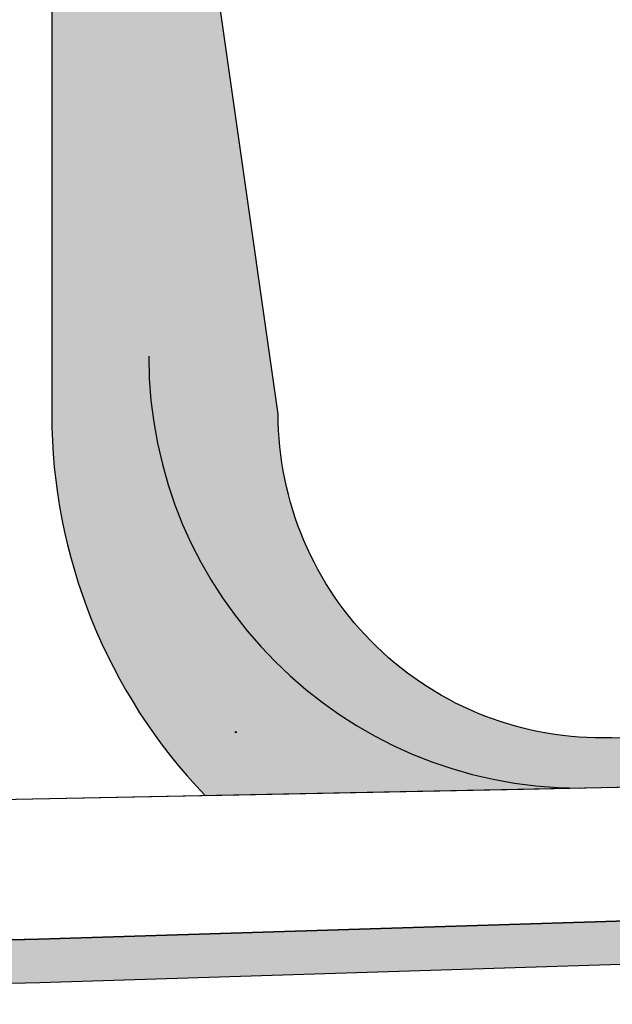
# Model space of a CAD drawing. Header units: metres. Extents: x 69472 to 71247, y 407524 to 411041.
# Tile 13 of 18: x 70330 to 70357, y 409251 to 409296. Entities that reach past the tile are written whole.
import ezdxf

# ---------------------------------------------------------------- set-up
doc = ezdxf.new("R2010")
doc.units = ezdxf.units.M
doc.layers.add('N-BOCHTVERBREDING', color=251, linetype='Continuous')
doc.layers.add('N-BOCHTVERBREDING-A', color=253, linetype='Continuous')
doc.layers.add('N-OVERIG', color=251, linetype='Continuous', lineweight=5)

msp = doc.modelspace()

# ---------------------------------------------------------------- hatches: boundary and pattern name
at = {"layer": 'N-BOCHTVERBREDING-A', "lineweight": -2, "transparency": 33554534}
h = msp.add_hatch(color=256, dxfattribs=at)
h.dxf.hatch_style = 1
edge = h.paths.add_edge_path()
edge.add_line((70399.17191857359, 409262.0618545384), (70357.12728572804, 409263.1265291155))
edge.add_arc((70356.65773800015, 409278.1191781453), 15.00000000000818, 179.9997461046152, 271.7938332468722, ccw=False)
edge.add_line((70341.6577380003, 409278.119244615), (70335.65608808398, 409320.119244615))
edge.add_line((70335.65608808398, 409320.119244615), (70331.1590976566, 409328.4995534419))
edge.add_line((70331.1590976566, 409328.4995534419), (70331.15773800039, 409278.1192911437))
edge.add_arc((70356.65773800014, 409278.1191781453), 25.50000000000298, 179.9997461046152, 223.8584920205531)
edge.add_line((70338.27087991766, 409260.4507472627), (70353.02718929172, 409260.7451475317))
edge.add_line((70353.02718929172, 409260.7451475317), (70367.48341998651, 409261.0590928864))
edge.add_line((70367.48341998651, 409261.0590928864), (70399.1719185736, 409262.0618545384))
h = msp.add_hatch(color=256, dxfattribs=at)
h.dxf.hatch_style = 1
h.paths.add_polyline_path([(70303.34628322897, 409250.9018620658), (70291.92, 409250.78), (70303.26, 409252.9), (70316.46, 409253.47), (70330.55, 409253.79), (70367.27, 409254.94), (70406.15, 409256), (70417.86096041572, 409256.3753512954), (70399.39675182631, 409253.8151405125), (70367.32450649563, 409252.9407428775), (70330.60400902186, 409251.790710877), (70316.52585378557, 409251.4709798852)])

# ---------------------------------------------------------------- linework, layer by layer
at = {"layer": 'N-BOCHTVERBREDING', "lineweight": -2}
msp.add_lwpolyline([(70399.1719185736, 409262.0618545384), (70399.17191857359, 409262.0618545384), (70357.12728572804, 409263.1265291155, -0.4234148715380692), (70341.6577380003, 409278.119244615), (70335.65608808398, 409320.119244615), (70331.1590976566, 409328.4995534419), (70331.15773800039, 409278.1192911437, 0.1937407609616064), (70338.27087991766, 409260.4507472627), (70353.02718929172, 409260.7451475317), (70367.48341998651, 409261.0590928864)], format="xyb", close=True, dxfattribs=at)
msp.add_lwpolyline([(70303.34628322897, 409250.9018620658), (70316.52585378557, 409251.4709798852), (70330.60400902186, 409251.790710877), (70367.32450649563, 409252.9407428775), (70399.39675182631, 409253.8151405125), (70417.86096041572, 409256.3753512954), (70406.15, 409256), (70367.27, 409254.94), (70330.55, 409253.79), (70316.46, 409253.47), (70303.26, 409252.9), (70291.92, 409250.78)], dxfattribs=at)
at = {"layer": 'N-OVERIG', "lineweight": -2}
for p, q in [((70328.71, 409260.26), (70365.3, 409260.99)), ((70328.71, 409260.26), (70353.02718929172, 409260.7451475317)), ((70328.71000374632, 409260.2599976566), (70360.78628173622, 409260.8999452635)), ((70330.55, 409253.79), (70367.27, 409254.94)), ((70330.55, 409253.79), (70367.27, 409254.94)), ((70316.46, 409253.47), (70330.55, 409253.79)), ((70316.46, 409253.47), (70330.55, 409253.79))]:
    msp.add_line(p, q, dxfattribs=at)
at = {"layer": 'N-OVERIG', "lineweight": -2, "flags": 128}
msp.add_lwpolyline([(70339.74166864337, 409263.3929898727), (70339.64869516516, 409263.3911788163, 0.009299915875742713), (70339.74166864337, 409263.3929898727)], format="xyb", close=True, dxfattribs=at)
at = {"layer": 'N-OVERIG', "lineweight": -2}
for points in [[(70328.71000374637, 409260.2599976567, 0), (70353.02719308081, 409260.7451451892, 0)], [(70330.55000374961, 409253.7899976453, 0), (70367.27000381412, 409254.9399976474, 0)], [(70316.46000372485, 409253.4699976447, 0), (70330.55000374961, 409253.7899976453, 0)]]:
    msp.add_polyline3d(points, dxfattribs=at)
msp.add_arc((70355.65608969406, 409280.7975937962), 20.00000000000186, 180, 270, dxfattribs=at)

doc.saveas('drawing.dxf')
